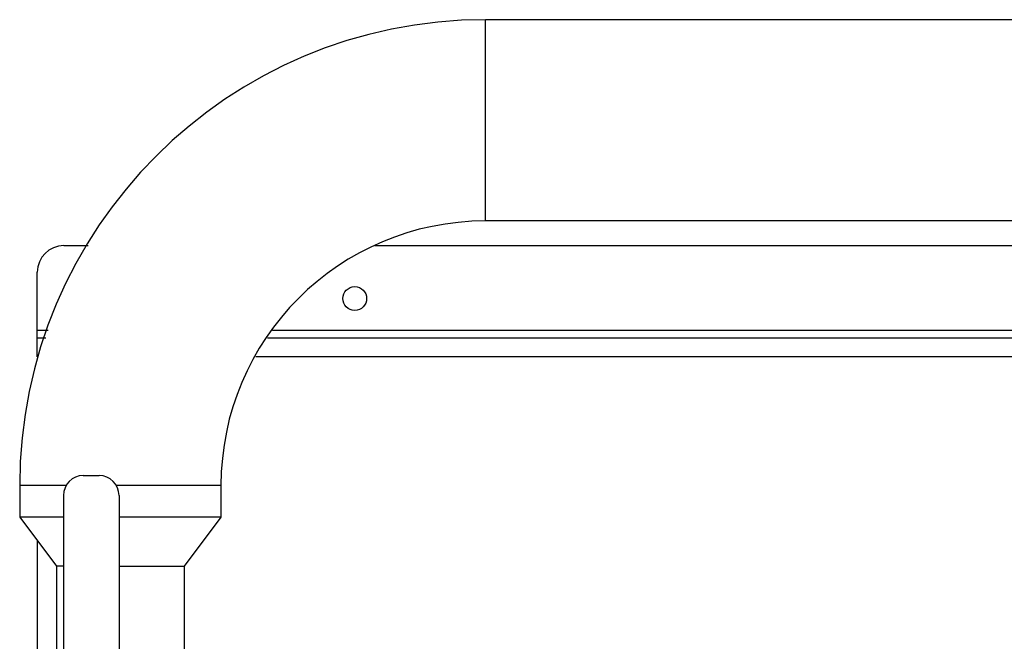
# Model space of a CAD drawing. Header units: millimetres. Extents: x 0 to 4000, y 0 to 3000.
# Tile 11 of 170: x 510 to 882, y 751 to 986. Entities that reach past the tile are written whole.
import ezdxf

# ---------------------------------------------------------------- set-up
doc = ezdxf.new("R2010")
doc.units = ezdxf.units.MM
doc.header["$LTSCALE"] = 219.99956
doc.layers.get('0').update_dxf_attribs({"linetype": 'CONTINUOUS'})

msp = doc.modelspace()

# ---------------------------------------------------------------- linework, layer by layer
at = {"color": 9, "linetype": 'CONTINUOUS'}
for p, q in [((685.7, 909.54), (685.7, 985.64)), ((516.31, 868.21), (520.4, 868.21)), ((605.24, 868.21), (1069.64, 868.21)), ((1062.79, 858.21), (598.95, 858.21)), ((527.25, 809.59), (509.65, 809.59)), ((585.75, 809.59), (546.15, 809.59))]:
    msp.add_line(p, q, dxfattribs=at)
at = {"color": 7, "linetype": 'CONTINUOUS'}
for p, q in [((1609.7, 985.64), (685.7, 985.64)), ((1123.55, 909.54), (685.7, 909.54)), ((526.31, 900.21), (535.48, 900.21)), ((643.97, 900.21), (1100.12, 900.21)), ((516.31, 858.21), (516.31, 890.21)), ((519.49, 865.21), (516.31, 865.21)), ((1067.18, 865.21), (603.35, 865.21)), ((533.7, 813.29), (539.7, 813.29)), ((509.65, 809.59), (509.65, 797.59)), ((585.75, 809.59), (585.75, 797.59)), ((526.2, 805.79), (526.2, 738.21)), ((547.2, 805.79), (547.2, 738.21)), ((509.65, 797.59), (523.55, 779.09)), ((526.2, 797.59), (509.65, 797.59)), ((585.75, 797.59), (547.2, 797.59)), ((585.75, 797.59), (571.85, 779.09)), ((516.31, 788.73), (516.31, 598.67)), ((523.55, 779.09), (523.55, 744.09)), ((526.2, 779.09), (523.55, 779.09)), ((547.2, 779.09), (571.85, 779.09)), ((571.85, 779.09), (571.85, 744.09))]:
    msp.add_line(p, q, dxfattribs=at)
msp.add_circle((636.31, 880.21), 4.5, dxfattribs=at)
for centre, radius, start, end in [((685.7, 809.59), 176.05, 90, 180), ((685.7, 809.59), 99.95, 90, 180), ((526.31, 890.21), 10, 90, 180), ((533.7, 805.79), 7.5, 90, 180), ((539.7, 805.79), 7.5, 0, 90)]:
    msp.add_arc(centre, radius, start, end, dxfattribs=at)

doc.saveas('drawing.dxf')
